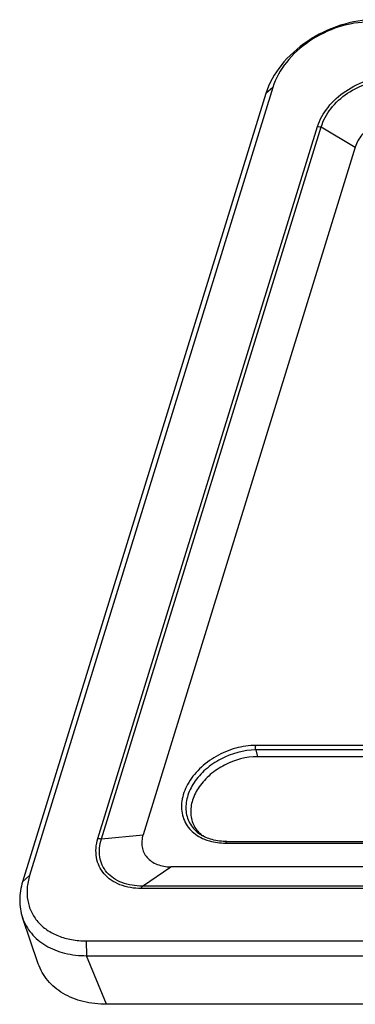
# Model space of a CAD drawing. Header units: millimetres. Extents: x 0 to 297, y 0 to 210.
# Tile 76 of 122: x 162 to 170, y 43 to 67. Entities that reach past the tile are written whole.
import ezdxf

# ---------------------------------------------------------------- set-up
doc = ezdxf.new("R2010")
doc.units = ezdxf.units.MM
doc.header["$LTSCALE"] = 16.335
doc.layers.get('0').update_dxf_attribs({"linetype": 'CONTINUOUS'})

msp = doc.modelspace()

# ---------------------------------------------------------------- linework, layer by layer
at = {"color": 7, "linetype": 'CONTINUOUS'}
for p, q in [((168.205, 65.418), (162.154, 45.835)), ((168.205, 65.418), (168.031, 65.264)), ((168.031, 65.264), (161.979, 45.68)), ((163.853, 46.756), (169.321, 64.448)), ((163.944, 46.745), (169.412, 64.436)), ((169.412, 64.436), (170.256, 63.935)), ((170.256, 63.935), (164.977, 46.849)), ((167.781, 48.954), (167.821, 48.787)), ((197.715, 48.954), (167.781, 48.954)), ((197.718, 49.068), (167.783, 49.068)), ((197.755, 48.787), (167.821, 48.787)), ((163.944, 46.745), (164.977, 46.849)), ((167.033, 46.64), (196.968, 46.64)), ((167.064, 46.678), (196.998, 46.678)), ((164.96, 45.573), (165.669, 46.05)), ((197.967, 46.05), (165.669, 46.05)), ((162.154, 45.835), (161.979, 45.68)), ((197.998, 45.511), (164.932, 45.511)), ((198.026, 45.573), (164.96, 45.573)), ((162.368, 43.643), (161.975, 44.789)), ((163.563, 44.21), (163.573, 43.842)), ((163.563, 44.21), (198.563, 44.21)), ((164.07, 42.634), (163.573, 43.842)), ((163.573, 43.842), (198.573, 43.842)), ((199.07, 42.634), (164.07, 42.634))]:
    msp.add_line(p, q, dxfattribs=at)
for points, knots in [([(170.761, 67.102), (170.467, 67.102), (169.865, 66.999), (169.051, 66.604), (168.396, 66.02), (168.11, 65.519), (168.031, 65.264)], [0, 0, 0, 0, 0.253196, 0.516158, 0.770103, 1, 1, 1, 1]), ([(170.619, 67.044), (170.359, 67.044), (169.827, 66.953), (169.108, 66.604), (168.528, 66.087), (168.275, 65.644), (168.205, 65.418)], [0, 0, 0, 0, 0.253196, 0.516158, 0.770103, 1, 1, 1, 1]), ([(169.321, 64.448), (169.374, 64.62), (169.569, 64.959), (170.012, 65.357), (170.564, 65.622), (170.971, 65.692), (171.17, 65.692)], [0, 0, 0, 0, 0.229981, 0.483866, 0.746777, 1, 1, 1, 1]), ([(169.412, 64.436), (169.457, 64.601), (169.637, 64.924), (170.055, 65.301), (170.579, 65.548), (170.965, 65.608), (171.153, 65.602)], [0, 0, 0, 0, 0.229777, 0.483838, 0.747017, 1, 1, 1, 1]), ([(171.442, 64.733), (171.314, 64.733), (171.053, 64.688), (170.7, 64.517), (170.415, 64.263), (170.291, 64.045), (170.256, 63.935)], [0, 0, 0, 0, 0.253208, 0.516166, 0.770093, 1, 1, 1, 1]), ([(169.321, 64.448), (169.328, 64.448), (169.359, 64.447), (169.389, 64.442), (169.412, 64.436)], [0, 0, 0, 0, 0.242196, 1, 1, 1, 1]), ([(167.783, 49.068), (167.615, 49.068), (167.269, 49.017), (166.787, 48.814), (166.373, 48.506), (166.071, 48.123), (165.939, 47.762), (165.927, 47.482), (165.963, 47.287), (166.042, 47.109), (166.204, 46.899), (166.38, 46.787), (166.506, 46.736)], [0, 0, 0, 0, 0.138106, 0.281983, 0.423822, 0.556416, 0.675734, 0.730964, 0.784072, 0.836274, 0.888953, 1, 1, 1, 1]), ([(167.781, 48.954), (167.481, 48.954), (167.023, 48.826), (166.528, 48.487), (166.237, 48.164), (166.061, 47.801), (166.021, 47.431), (166.135, 47.092), (166.3, 46.926), (166.394, 46.862)], [0, 0, 0, 0, 0.278564, 0.42087, 0.555746, 0.678824, 0.789827, 0.893889, 1, 1, 1, 1]), ([(167.781, 48.954), (167.776, 48.973), (167.773, 49.012), (167.778, 49.05), (167.783, 49.068)], [0, 0, 0, 0, 0.507903, 1, 1, 1, 1]), ([(167.821, 48.787), (167.541, 48.787), (167.113, 48.67), (166.645, 48.358), (166.367, 48.059), (166.192, 47.722), (166.14, 47.375), (166.228, 47.053), (166.371, 46.888), (166.454, 46.824)], [0, 0, 0, 0, 0.277721, 0.419855, 0.555068, 0.678967, 0.790853, 0.895072, 1, 1, 1, 1]), ([(164.932, 45.511), (164.752, 45.511), (164.486, 45.554), (164.182, 45.71), (164.003, 45.866), (163.876, 46.06), (163.808, 46.28), (163.798, 46.518), (163.829, 46.677), (163.853, 46.756)], [0, 0, 0, 0, 0.276387, 0.40259, 0.521997, 0.637611, 0.753408, 0.873249, 1, 1, 1, 1]), ([(163.853, 46.756), (163.861, 46.756), (163.891, 46.755), (163.922, 46.75), (163.944, 46.745)], [0, 0, 0, 0, 0.242196, 1, 1, 1, 1]), ([(164.96, 45.573), (164.788, 45.57), (164.533, 45.608), (164.243, 45.755), (164.073, 45.903), (163.953, 46.086), (163.89, 46.296), (163.885, 46.521), (163.919, 46.671), (163.944, 46.745)], [0, 0, 0, 0, 0.277858, 0.404277, 0.523537, 0.638736, 0.754023, 0.873441, 1, 1, 1, 1]), ([(164.977, 46.849), (164.961, 46.798), (164.94, 46.697), (164.947, 46.544), (164.991, 46.402), (165.073, 46.279), (165.188, 46.178), (165.33, 46.105), (165.493, 46.059), (165.609, 46.05), (165.669, 46.05)], [0, 0, 0, 0, 0.126693, 0.246329, 0.362018, 0.477522, 0.596718, 0.722734, 0.857001, 1, 1, 1, 1]), ([(167.064, 46.678), (166.94, 46.678), (166.705, 46.705), (166.486, 46.8), (166.394, 46.862)], [0, 0, 0, 0, 0.528499, 1, 1, 1, 1]), ([(166.506, 46.736), (166.545, 46.72), (166.715, 46.662), (166.897, 46.64), (167.033, 46.64)], [0, 0, 0, 0, 0.238626, 1, 1, 1, 1]), ([(167.064, 46.678), (167.061, 46.678), (167.052, 46.675), (167.041, 46.661), (167.036, 46.648), (167.033, 46.64)], [0, 0, 0, 0, 0.176868, 0.52237, 1, 1, 1, 1]), ([(162.154, 45.835), (162.122, 45.732), (162.08, 45.525), (162.093, 45.214), (162.184, 44.926), (162.35, 44.675), (162.583, 44.47), (162.872, 44.32), (163.205, 44.229), (163.441, 44.21), (163.563, 44.21)], [0, 0, 0, 0, 0.126624, 0.246335, 0.361998, 0.477501, 0.59673, 0.722694, 0.857074, 1, 1, 1, 1]), ([(161.979, 45.68), (161.934, 45.532), (161.882, 45.231), (161.928, 44.927), (161.975, 44.789)], [0, 0, 0, 0, 0.516453, 1, 1, 1, 1]), ([(164.932, 45.511), (164.934, 45.517), (164.941, 45.539), (164.951, 45.559), (164.96, 45.573)], [0, 0, 0, 0, 0.278946, 1, 1, 1, 1]), ([(161.975, 44.789), (162.024, 44.648), (162.179, 44.374), (162.553, 44.067), (163.034, 43.88), (163.389, 43.842), (163.573, 43.842)], [0, 0, 0, 0, 0.227497, 0.464239, 0.720558, 1, 1, 1, 1]), ([(164.07, 42.634), (163.874, 42.634), (163.496, 42.674), (162.983, 42.874), (162.585, 43.2), (162.419, 43.492), (162.368, 43.643)], [0, 0, 0, 0, 0.279427, 0.535769, 0.772506, 1, 1, 1, 1])]:
    msp.add_open_spline(points, degree=3, knots=knots, dxfattribs=at)

doc.saveas('drawing.dxf')
